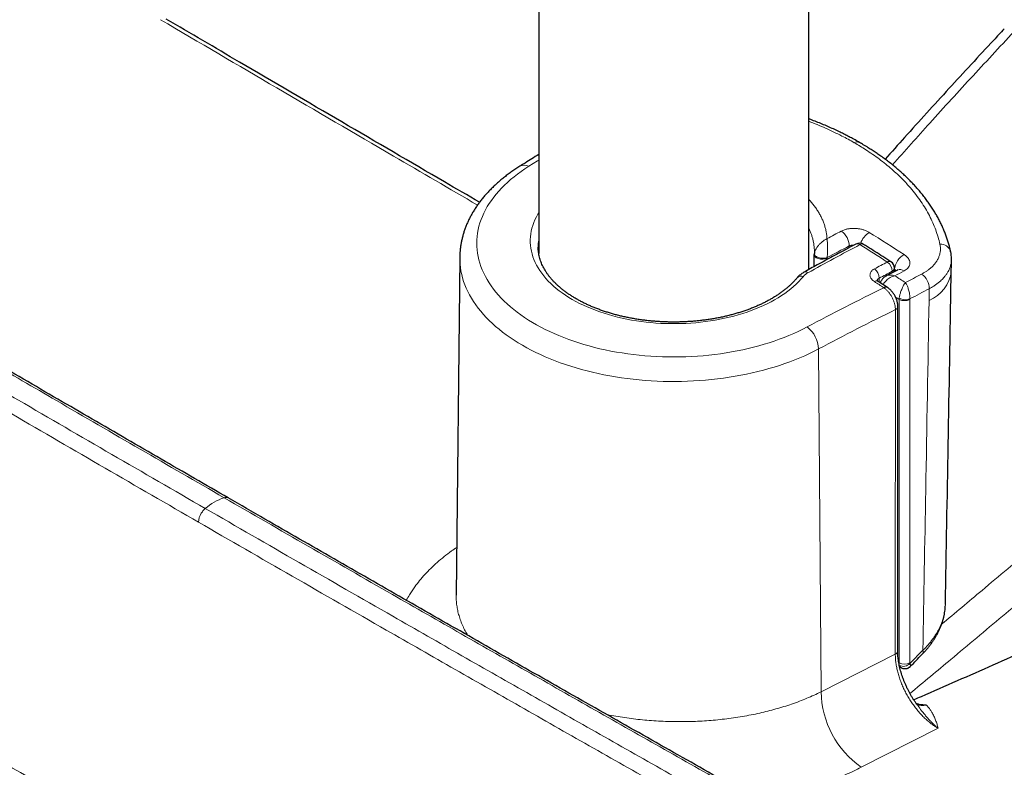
# Model space of a CAD drawing. Header units: millimetres. Extents: x 8 to 778, y 12 to 1829.
# Tile 9 of 256: x 620 to 685, y 292 to 342. Entities that reach past the tile are written whole.
import ezdxf

# ---------------------------------------------------------------- set-up
doc = ezdxf.new("R2010")
doc.units = ezdxf.units.MM

msp = doc.modelspace()

# ---------------------------------------------------------------- linework, layer by layer
at = {"color": 7, "linetype": 'Continuous', "lineweight": 30}
for p, q in [((671.836, 325.053), (671.836, 532.242)), ((654.036, 528.097), (654.036, 326.104)), ((675.176, 333.431), (675.18, 333.429)), ((654, 326.538), (654, 326.535)), ((648.832, 325.866), (648.594, 303.587)), ((672.196, 326.068), (672.193, 326.025)), ((672.193, 326.025), (672.193, 326.034)), ((677.471, 324.913), (677.474, 325.138)), ((677.017, 323.873), (676.398, 324.276)), ((676.398, 324.276), (676.401, 324.275)), ((677.695, 299.905), (677.702, 322.618)), ((677.817, 298.875), (677.904, 298.821)), ((679.015, 296.312), (679.009, 296.32)), ((679.11, 296.392), (679.101, 296.393)), ((679.115, 296.393), (679.146, 296.392))]:
    msp.add_line(p, q, dxfattribs=at)
at = {"color": 8, "linetype": 'Continuous', "lineweight": 0}
for p, q in [((674.497, 326.497), (674.497, 326.612)), ((672.195, 326.067), (672.197, 326.091)), ((673.046, 325.818), (673.045, 325.716)), ((673.048, 325.84), (673.046, 325.818)), ((676.48, 324.487), (676.476, 324.226)), ((677.326, 324.836), (677.328, 324.938)), ((677.488, 325.071), (677.473, 325.081)), ((677.485, 324.92), (677.488, 325.071)), ((677.785, 323.088), (677.791, 323.159)), ((679.759, 323.022), (679.772, 323.79)), ((677.785, 299.132), (677.785, 323.088)), ((678.493, 323.115), (678.492, 323.088)), ((678.492, 323.088), (678.492, 299.132)), ((677.533, 299.696), (677.54, 322.409)), ((672.645, 297.22), (672.482, 319.822)), ((633.558, 310.006), (633.574, 309.998)), ((678.5, 299.081), (679.351, 299.958)), ((672.645, 297.22), (677.533, 299.696)), ((677.764, 299.145), (677.785, 299.132)), ((678.492, 299.132), (678.5, 299.081)), ((679.146, 296.392), (679.11, 296.392)), ((680.367, 294.813), (675.295, 292.244))]:
    msp.add_line(p, q, dxfattribs=at)
at = {"color": 8, "linetype": 'Continuous', "lineweight": 0, "flags": 128}
for points in [[(653.38, 331.857), (653.961, 332.221), (654.036, 332.267)], [(653.38, 331.857), (653.123, 331.691), (652.875, 331.521), (652.636, 331.346), (652.406, 331.168), (652.186, 330.986), (651.974, 330.8), (651.773, 330.61), (651.581, 330.417), (651.399, 330.221), (651.228, 330.022), (651.066, 329.82), (650.915, 329.615), (650.775, 329.408), (650.646, 329.198), (650.527, 328.986), (650.419, 328.773), (650.323, 328.557), (650.237, 328.341), (650.163, 328.122), (650.099, 327.903), (650.048, 327.682), (650.007, 327.461), (649.978, 327.239), (649.96, 327.017), (649.954, 326.795), (649.959, 326.572), (649.976, 326.35), (650.004, 326.128), (650.043, 325.907), (650.094, 325.686), (650.156, 325.467), (650.23, 325.248), (650.314, 325.031), (650.41, 324.816), (650.517, 324.602), (650.635, 324.39), (650.763, 324.18), (650.902, 323.973), (651.052, 323.768), (651.213, 323.566), (651.383, 323.366), (651.564, 323.17), (651.755, 322.976), (651.956, 322.787), (652.166, 322.6), (652.386, 322.417), (652.615, 322.239), (652.854, 322.064), (653.101, 321.893), (653.357, 321.727), (653.621, 321.565), (653.894, 321.407), (654.174, 321.255), (654.462, 321.107), (654.758, 320.965), (655.061, 320.827), (655.371, 320.695), (655.687, 320.568), (656.01, 320.446), (656.339, 320.33), (656.674, 320.22), (657.014, 320.116), (657.359, 320.017), (657.71, 319.925), (658.065, 319.838), (658.424, 319.758), (658.788, 319.683), (659.154, 319.616), (659.525, 319.554), (659.898, 319.499), (660.274, 319.45), (660.652, 319.407), (661.033, 319.372), (661.415, 319.342), (661.798, 319.319), (662.182, 319.303), (662.567, 319.294), (662.953, 319.291), (663.338, 319.294), (663.723, 319.304), (664.107, 319.321), (664.491, 319.345), (664.872, 319.374), (665.253, 319.411), (665.631, 319.454), (666.006, 319.503), (666.38, 319.559), (666.75, 319.621), (667.116, 319.69), (667.479, 319.765), (667.838, 319.846), (668.193, 319.933), (668.543, 320.026), (668.888, 320.125), (669.228, 320.23), (669.562, 320.34), (669.89, 320.457), (670.213, 320.579), (670.529, 320.706), (670.838, 320.839), (671.14, 320.977), (671.435, 321.12), (671.722, 321.268)], [(671.478, 324.601), (671.332, 324.431), (671.175, 324.264), (671.009, 324.1), (670.832, 323.94), (670.647, 323.783), (670.451, 323.63), (670.247, 323.481), (670.034, 323.337), (669.813, 323.197), (669.583, 323.061), (669.345, 322.93), (669.099, 322.804), (668.846, 322.682), (668.585, 322.566), (668.318, 322.456), (668.045, 322.35), (667.765, 322.251), (667.479, 322.157), (667.188, 322.068), (666.892, 321.986), (666.591, 321.909), (666.285, 321.839), (665.976, 321.775), (665.662, 321.717), (665.346, 321.666), (665.026, 321.62), (664.704, 321.582), (664.38, 321.549), (664.055, 321.524), (663.727, 321.505), (663.399, 321.492), (663.071, 321.486), (662.742, 321.487), (662.413, 321.494), (662.085, 321.507), (661.758, 321.528), (661.432, 321.555), (661.109, 321.588), (660.787, 321.628), (660.468, 321.674), (660.152, 321.727), (659.84, 321.786), (659.531, 321.851), (659.226, 321.923), (658.926, 322), (658.631, 322.084), (658.34, 322.173), (658.056, 322.268), (657.777, 322.369), (657.504, 322.475), (657.238, 322.587), (656.979, 322.704), (656.728, 322.826), (656.483, 322.953), (656.247, 323.085), (656.018, 323.221), (655.798, 323.362), (655.587, 323.508), (655.384, 323.657), (655.191, 323.811), (655.006, 323.968), (654.832, 324.129), (654.667, 324.293), (654.512, 324.461), (654.368, 324.632), (654.234, 324.805), (654.11, 324.981), (653.997, 325.159), (653.895, 325.34), (653.803, 325.522), (653.723, 325.706), (653.654, 325.892), (653.596, 326.079), (653.55, 326.266), (653.514, 326.455), (653.49, 326.645), (653.478, 326.834), (653.477, 327.024), (653.487, 327.214), (653.509, 327.403), (653.542, 327.592), (653.587, 327.78), (653.643, 327.967), (653.71, 328.153), (653.788, 328.338), (653.878, 328.52), (653.978, 328.701), (654.036, 328.797)], [(672.482, 319.822), (672.184, 319.669), (671.879, 319.52), (671.567, 319.376), (671.248, 319.238), (670.922, 319.105), (670.589, 318.977), (670.251, 318.854), (669.907, 318.738), (669.557, 318.627), (669.202, 318.521), (668.841, 318.422), (668.476, 318.328), (668.107, 318.241), (667.734, 318.159), (667.356, 318.084), (666.975, 318.015), (666.591, 317.952), (666.204, 317.895), (665.814, 317.845), (665.422, 317.801), (665.028, 317.764), (664.633, 317.733), (664.236, 317.708), (663.838, 317.69), (663.439, 317.679), (663.04, 317.674), (662.64, 317.675), (662.241, 317.683), (661.843, 317.698), (661.445, 317.719), (661.049, 317.747), (660.654, 317.781), (660.261, 317.821), (659.87, 317.868), (659.481, 317.922), (659.095, 317.981), (658.713, 318.047), (658.334, 318.119), (657.958, 318.198), (657.586, 318.282), (657.219, 318.372), (656.856, 318.469), (656.499, 318.571), (656.146, 318.679), (655.799, 318.793), (655.457, 318.912), (655.122, 319.037), (654.792, 319.168), (654.47, 319.304), (654.154, 319.445), (653.845, 319.591), (653.543, 319.742), (653.249, 319.898), (652.963, 320.058), (652.685, 320.224), (652.414, 320.393), (652.153, 320.567), (651.9, 320.746), (651.656, 320.928), (651.42, 321.114), (651.194, 321.305), (650.978, 321.498), (650.771, 321.695), (650.574, 321.896), (650.387, 322.099), (650.209, 322.306), (650.042, 322.515), (649.886, 322.727), (649.74, 322.942), (649.604, 323.159), (649.479, 323.378), (649.365, 323.599), (649.262, 323.821), (649.169, 324.045), (649.088, 324.271), (649.018, 324.498), (648.959, 324.726), (648.911, 324.955), (648.874, 325.184), (648.849, 325.415), (648.835, 325.645), (648.832, 325.866)], [(673.046, 325.818), (672.986, 325.79), (672.917, 325.767), (672.843, 325.751), (672.766, 325.741), (672.686, 325.739), (672.606, 325.744), (672.529, 325.756), (672.456, 325.774), (672.389, 325.799), (672.33, 325.829), (672.279, 325.865), (672.24, 325.904), (672.212, 325.946), (672.196, 325.99), (672.193, 326.025)], [(673.048, 325.84), (672.988, 325.82), (672.92, 325.806), (672.847, 325.797), (672.77, 325.795), (672.691, 325.799), (672.612, 325.809), (672.535, 325.825), (672.462, 325.847), (672.395, 325.873), (672.336, 325.904), (672.285, 325.938), (672.246, 325.975), (672.217, 326.013), (672.201, 326.052), (672.197, 326.091)], [(677.785, 323.088), (677.646, 323.179), (677.552, 323.241)]]:
    msp.add_lwpolyline(points, dxfattribs=at)
at = {"color": 7, "linetype": 'Continuous', "lineweight": 30, "flags": 128}
for points in [[(672.184, 325.246), (672.193, 325.991), (672.193, 326.034)], [(681.223, 324.942), (681.23, 325.352), (681.236, 325.723)]]:
    msp.add_lwpolyline(points, dxfattribs=at)
at = {"color": 8, "linetype": 'Continuous', "lineweight": 0}
for centre, radius, start, end in [((675.016, 333.091), 0.375, 64.74493, 120.40759), ((653.082, 331.334), 0.602, 60.38082, 118.01723), ((755.864, 172.109), 175.725, 117.77507, 118.12152), ((673.303, 326.601), 1.194, 0.50482, 55.73296), ((676.475, 326.397), 1.28, 120.73214, 162.39888), ((569.444, 157.408), 200.614, 57.20153, 57.97721), ((656.997, 326.538), 2.997, 171.12031, 179.98905), ((758.385, 169.05), 178.245, 117.81769, 119.07252), ((756.289, 171.319), 175.516, 117.77548, 118.31143), ((675.043, 326.489), 0.263, 52.08147, 112.80815), ((675.337, 326.504), 0.234, 63.60658, 124.20416), ((568.204, 156.537), 201.007, 57.22791, 57.83735), ((680.527, 326.036), 0.689, 17.41783, 94.4866), ((678.764, 324.934), 1.283, 120.41002, 173.87079), ((760.497, 167.548), 178.703, 117.85176, 118.16044), ((677.14, 325.363), 0.228, 62.78795, 125.03428), ((676.586, 324.941), 0.742, 359.76913, 55.19846), ((677.223, 325.168), 0.253, 294.47186, 353.14624), ((671.338, 324.251), 0.376, 68.11967, 135.1462), ((671.612, 324.638), 0.257, 51.2357, 113.81497), ((675.734, 324.485), 0.745, 0.11228, 55.25513), ((760.606, 167.331), 178.256, 117.85176, 118.16044), ((761.245, 167.367), 178.175, 117.8118, 118.03127), ((565.246, 152.46), 205.547, 56.66554, 56.89504), ((677.842, 324.614), 0.44, 51.88069, 111.59642), ((760.142, 170.044), 174.572, 117.59685, 117.99477), ((678.576, 323.782), 1.196, 0.40032, 54.43001), ((678.847, 325.235), 2.394, 292.39522, 352.95302), ((758.961, 156.977), 186.017, 116.21908, 117.96821), ((676.293, 324.072), 0.23, 62.90283, 125.78825), ((564.521, 152.404), 204.932, 56.78546, 56.99208), ((676.912, 323.669), 0.229, 62.73379, 125.88807), ((678.191, 323.923), 0.862, 242.361, 290.51273), ((760.413, 169.52), 174.076, 117.59702, 118.07311), ((677.453, 322.644), 0.25, 290.41994, 354.11939), ((678.138, 323.777), 0.775, 242.84459, 297.15541), ((759.183, 156.543), 184.871, 116.20734, 117.9683), ((670.551, 319.73), 1.933, 2.72156, 52.69769), ((634.502, 306.484), 3.729, 108.80262, 130.85807), ((632.774, 308.372), 1.156, 147.71552, 178.70218), ((677.446, 299.93), 0.25, 290.42239, 354.0958), ((679.178, 299.849), 0.204, 331.67396, 32.43877), ((678.138, 299.821), 0.775, 242.84459, 297.15541), ((678.067, 299.504), 0.605, 244.74207, 315.63552), ((678.893, 297.354), 6.25, 181.22538, 234.84759), ((679.324, 297.007), 0.702, 236.12592, 290.82802)]:
    msp.add_arc(centre, radius, start, end, dxfattribs=at)
at = {"color": 7, "linetype": 'Continuous', "lineweight": 30}
for centre, start, end in [((675.175, 326.29), 57.83826, 117.81378), ((676.974, 325.145), 0, 57.22882), ((676.974, 325.145), 359.13407, 0)]:
    msp.add_arc(centre, 0.5, start, end, dxfattribs=at)
at = {"color": 8, "linetype": 'Continuous', "lineweight": 0}
for points, knots in [([(564.257, 350.846), (565.729, 349.955), (568.674, 348.173), (573.1, 345.504), (577.532, 342.84), (581.972, 340.179), (586.419, 337.522), (590.873, 334.87), (595.335, 332.221), (599.803, 329.576), (604.279, 326.936), (608.762, 324.299), (613.252, 321.667), (617.749, 319.039), (622.588, 316.22), (627.769, 313.21), (631.456, 311.08), (633.3, 310.014)], [0, 0, 0, 0, 0.0647429, 0.1294858, 0.1942289, 0.2589724, 0.3237161, 0.388459, 0.4532021, 0.5179457, 0.5826894, 0.6474323, 0.7121753, 0.7769189, 0.8416626, 0.9208311, 1, 1, 1, 1]), ([(632.062, 309.304), (630.007, 310.492), (625.897, 312.868), (620.295, 316.124), (615.247, 319.067), (610.751, 321.697), (606.263, 324.331), (601.782, 326.968), (597.307, 329.61), (592.841, 332.256), (588.381, 334.906), (583.928, 337.56), (579.585, 340.157), (575.35, 342.697), (571.223, 345.179), (567.103, 347.664), (564.361, 349.324), (562.99, 350.154)], [0, 0, 0, 0, 0.088223, 0.176447, 0.241167, 0.305888, 0.370609, 0.43533, 0.50005, 0.564771, 0.629492, 0.694213, 0.758933, 0.8192, 0.879466, 0.939733, 1, 1, 1, 1]), ([(562.535, 349.254), (563.907, 348.424), (566.649, 346.764), (570.77, 344.278), (574.898, 341.796), (579.133, 339.256), (583.477, 336.658), (587.93, 334.004), (592.391, 331.354), (596.858, 328.707), (601.333, 326.065), (605.815, 323.427), (610.304, 320.793), (614.8, 318.163), (619.849, 315.219), (625.452, 311.962), (629.563, 309.586), (631.618, 308.398)], [0, 0, 0, 0, 0.060266, 0.120533, 0.1808, 0.241067, 0.305787, 0.370508, 0.435229, 0.49995, 0.56467, 0.629391, 0.694111, 0.758832, 0.823553, 0.911776, 1, 1, 1, 1]), ([(629.102, 341.522), (631.662, 340.021), (636.783, 337.02), (643.749, 332.947), (648.156, 330.379), (650.002, 329.303)], [0, 0, 0, 0, 0.367487, 0.734975, 1, 1, 1, 1]), ([(685.537, 340.925), (684.576, 339.895), (682.654, 337.835), (679.924, 334.845), (678.164, 332.875), (677.343, 331.956)], [0, 0, 0, 0, 0.347705, 0.695423, 1, 1, 1, 1]), ([(671.836, 334.828), (672.018, 334.756), (672.394, 334.61), (672.945, 334.372), (673.492, 334.12), (673.986, 333.875), (674.43, 333.64), (674.694, 333.49), (674.826, 333.415)], [0, 0, 0, 0, 0.171283, 0.352047, 0.532868, 0.713632, 0.856816, 1, 1, 1, 1]), ([(680.473, 326.723), (680.435, 326.881), (680.359, 327.199), (680.202, 327.673), (680.012, 328.144), (679.787, 328.612), (679.528, 329.077), (679.232, 329.537), (678.903, 329.991), (678.583, 330.383), (678.287, 330.714), (678.002, 331.014), (677.675, 331.334), (677.301, 331.672), (676.905, 332.003), (676.488, 332.327), (676.049, 332.644), (675.623, 332.929), (675.215, 333.187), (674.956, 333.339), (674.826, 333.415)], [0, 0, 0, 0, 0.0630516, 0.1261028, 0.1897436, 0.2533844, 0.317799, 0.3822137, 0.4472413, 0.5122688, 0.5535838, 0.5948989, 0.6478849, 0.700887, 0.753873, 0.8075596, 0.861263, 0.9149495, 0.9574747, 1, 1, 1, 1]), ([(671.836, 329.673), (671.837, 329.671), (671.91, 329.597), (672.037, 329.448), (672.216, 329.225), (672.374, 329), (672.517, 328.77), (672.644, 328.536), (672.754, 328.298), (672.847, 328.055), (672.922, 327.81), (672.979, 327.566), (673.019, 327.326), (673.031, 327.169), (673.037, 327.09)], [0, 0, 0, 0, 0.002417, 0.094943, 0.184753, 0.274562, 0.365231, 0.455901, 0.547533, 0.639166, 0.731875, 0.824749, 0.912304, 1, 1, 1, 1]), ([(672.201, 326.224), (672.201, 326.23), (672.204, 326.304), (672.197, 326.447), (672.178, 326.654), (672.144, 326.865), (672.094, 327.08), (672.028, 327.299), (671.944, 327.516), (671.88, 327.667), (671.839, 327.743), (671.836, 327.749)], [0, 0, 0, 0, 0.010484, 0.144253, 0.278223, 0.412595, 0.556046, 0.699736, 0.844152, 0.988815, 1, 1, 1, 1]), ([(673.975, 327.588), (674.01, 327.605), (674.079, 327.639), (674.187, 327.677), (674.291, 327.707), (674.39, 327.729), (674.494, 327.746), (674.601, 327.758), (674.709, 327.765), (674.818, 327.766), (674.929, 327.762), (675.04, 327.752), (675.185, 327.732), (675.327, 327.702), (675.462, 327.662), (675.56, 327.627), (675.652, 327.588), (675.74, 327.545), (675.794, 327.513), (675.821, 327.497)], [0, 0, 0, 0, 0.069253, 0.139345, 0.192194, 0.245412, 0.29979, 0.354569, 0.407432, 0.460662, 0.51505, 0.569838, 0.622667, 0.730117, 0.784867, 0.837696, 0.890893, 0.945246, 1, 1, 1, 1]), ([(672.197, 326.091), (672.202, 326.124), (672.214, 326.197), (672.255, 326.306), (672.308, 326.411), (672.362, 326.498), (672.417, 326.574), (672.489, 326.665), (672.586, 326.768), (672.715, 326.884), (672.83, 326.969), (672.917, 327.025), (672.965, 327.052), (672.994, 327.068), (673.011, 327.077), (673.021, 327.082), (673.027, 327.085), (673.032, 327.088), (673.035, 327.089), (673.037, 327.09)], [0, 0, 0, 0, 0.081561, 0.178831, 0.25429, 0.331391, 0.390652, 0.450435, 0.573217, 0.690404, 0.82715, 0.897525, 0.938209, 0.96251, 0.977196, 0.986114, 0.99154, 0.995873, 1, 1, 1, 1]), ([(673.048, 325.84), (673.05, 325.874), (673.054, 325.95), (673.058, 326.071), (673.062, 326.192), (673.064, 326.294), (673.065, 326.388), (673.065, 326.502), (673.064, 326.635), (673.06, 326.788), (673.054, 326.905), (673.047, 326.987), (673.043, 327.03), (673.041, 327.054), (673.039, 327.068), (673.038, 327.077), (673.038, 327.082), (673.037, 327.086), (673.037, 327.089), (673.037, 327.09)], [0, 0, 0, 0, 0.081081, 0.178016, 0.253532, 0.330705, 0.391065, 0.45196, 0.577017, 0.691061, 0.825421, 0.895915, 0.937026, 0.961712, 0.97668, 0.985788, 0.991337, 0.9959, 1, 1, 1, 1]), ([(674.799, 326.657), (674.778, 326.658), (674.73, 326.661), (674.657, 326.656), (674.573, 326.642), (674.524, 326.623), (674.497, 326.612)], [0, 0, 0, 0, 0.1846736, 0.4289468, 0.6802477, 1, 1, 1, 1]), ([(679.272, 324.755), (679.33, 324.787), (679.446, 324.849), (679.607, 324.952), (679.757, 325.062), (679.913, 325.192), (680.067, 325.344), (680.212, 325.523), (680.33, 325.711), (680.419, 325.906), (680.478, 326.105), (680.508, 326.307), (680.51, 326.513), (680.485, 326.653), (680.473, 326.723)], [0, 0, 0, 0, 0.0650166, 0.1300332, 0.1959925, 0.2619519, 0.3528868, 0.4438216, 0.5374024, 0.6309832, 0.7219167, 0.8128503, 0.9064251, 1, 1, 1, 1]), ([(680.587, 301.672), (681.475, 302.416), (683.498, 304.111), (686.637, 306.759), (690.007, 309.616), (693.359, 312.473), (696.7, 315.336), (700.03, 318.206), (703.349, 321.082), (706.652, 323.961), (708.84, 325.882), (709.933, 326.842)], [0, 0, 0, 0, 0.089006, 0.202709, 0.316413, 0.429965, 0.543517, 0.657636, 0.771759, 0.885881, 1, 1, 1, 1]), ([(678.114, 326.041), (678.147, 326.018), (678.214, 325.973), (678.312, 325.885), (678.402, 325.778), (678.469, 325.651), (678.5, 325.522), (678.494, 325.393), (678.451, 325.269), (678.372, 325.153), (678.261, 325.047), (678.163, 324.989), (678.114, 324.96)], [0, 0, 0, 0, 0.071187, 0.142374, 0.249555, 0.356735, 0.463899, 0.571063, 0.678299, 0.785536, 0.892768, 1, 1, 1, 1]), ([(564.102, 325.391), (566.917, 323.658), (572.547, 320.192), (581.026, 315.028), (589.529, 309.888), (598.058, 304.776), (606.612, 299.691), (615.103, 294.686), (623.53, 289.759), (631.892, 284.909), (640.277, 280.086), (648.325, 275.494), (656.031, 271.13), (663.393, 266.991), (670.773, 262.872), (678.384, 258.653), (686.228, 254.339), (694.306, 249.928), (699.708, 247.008), (702.41, 245.547)], [0, 0, 0, 0, 0.062477, 0.124954, 0.187438, 0.249923, 0.312408, 0.374893, 0.435439, 0.495986, 0.556532, 0.617078, 0.669824, 0.72257, 0.775316, 0.828062, 0.885374, 0.942687, 1, 1, 1, 1]), ([(681.235, 325.725), (681.235, 325.716), (681.237, 325.647), (681.22, 325.498), (681.182, 325.317), (681.116, 325.122), (681.039, 324.951), (680.928, 324.767), (680.795, 324.586), (680.653, 324.428), (680.497, 324.28), (680.35, 324.157), (680.172, 324.028), (679.981, 323.905), (679.842, 323.829), (679.772, 323.79)], [0, 0, 0, 0, 0.0112767, 0.0924918, 0.2025394, 0.2578288, 0.3644149, 0.445318, 0.5265431, 0.6366069, 0.6919049, 0.7683776, 0.8451917, 0.9222811, 1, 1, 1, 1]), ([(671.773, 324.838), (671.744, 324.821), (671.686, 324.787), (671.608, 324.729), (671.537, 324.668), (671.498, 324.623), (671.478, 324.601)], [0, 0, 0, 0, 0.245443, 0.492637, 0.745363, 1, 1, 1, 1]), ([(676.159, 324.258), (676.121, 324.285), (676.045, 324.339), (675.96, 324.431), (675.9, 324.528), (675.867, 324.629), (675.863, 324.729), (675.887, 324.827), (675.939, 324.92), (676.008, 324.995), (676.083, 325.054), (676.134, 325.083), (676.159, 325.097)], [0, 0, 0, 0, 0.107457, 0.214914, 0.322378, 0.429842, 0.537168, 0.644493, 0.751676, 0.858859, 0.92943, 1, 1, 1, 1]), ([(676.48, 324.487), (676.455, 324.472), (676.412, 324.447), (676.37, 324.401), (676.346, 324.362), (676.341, 324.336), (676.339, 324.327)], [0, 0, 0, 0, 0.340265, 0.595172, 0.857553, 1, 1, 1, 1]), ([(676.739, 324.054), (676.741, 324.059), (676.754, 324.09), (676.793, 324.156), (676.859, 324.248), (676.951, 324.348), (677.067, 324.445), (677.205, 324.531), (677.353, 324.599), (677.456, 324.629), (677.509, 324.64), (677.511, 324.641)], [0, 0, 0, 0, 0.015226, 0.112666, 0.234549, 0.359564, 0.513447, 0.672966, 0.830957, 0.994408, 1, 1, 1, 1]), ([(676.921, 324.619), (676.93, 324.624), (676.973, 324.65), (677.068, 324.677), (677.205, 324.694), (677.353, 324.683), (677.456, 324.659), (677.509, 324.641), (677.511, 324.641)], [0, 0, 0, 0, 0.055203, 0.282218, 0.517547, 0.750621, 0.991751, 1, 1, 1, 1]), ([(677.585, 324.973), (677.576, 324.986), (677.552, 325.02), (677.513, 325.051), (677.488, 325.071)], [0, 0, 0, 0, 0.354536, 1, 1, 1, 1]), ([(711.129, 324.985), (710.044, 324.033), (707.874, 322.13), (704.596, 319.278), (701.304, 316.427), (697.994, 313.578), (694.667, 310.73), (691.326, 307.886), (687.97, 305.044), (684.596, 302.202), (681.44, 299.557), (679.402, 297.859), (678.502, 297.109)], [0, 0, 0, 0, 0.102063, 0.20413, 0.306197, 0.40826, 0.510395, 0.61253, 0.714524, 0.816518, 0.919025, 1, 1, 1, 1]), ([(677.54, 322.409), (677.539, 322.459), (677.537, 322.564), (677.512, 322.709), (677.48, 322.833), (677.441, 322.958), (677.391, 323.082), (677.332, 323.204), (677.267, 323.322), (677.193, 323.435), (677.113, 323.54), (677.03, 323.639), (676.941, 323.727), (676.849, 323.804), (676.802, 323.838), (676.778, 323.855)], [0, 0, 0, 0, 0.097529, 0.20867, 0.265699, 0.323148, 0.434311, 0.491351, 0.54881, 0.659937, 0.716956, 0.774395, 0.885531, 0.942555, 1, 1, 1, 1]), ([(677.791, 323.159), (677.796, 323.19), (677.805, 323.253), (677.827, 323.353), (677.853, 323.453), (677.886, 323.563), (677.929, 323.684), (677.979, 323.807), (678.031, 323.918), (678.08, 324.011), (678.136, 324.104), (678.175, 324.159), (678.199, 324.189), (678.199, 324.19)], [0, 0, 0, 0, 0.08817, 0.178247, 0.260694, 0.344592, 0.456823, 0.572413, 0.672434, 0.774537, 0.861035, 0.995339, 1, 1, 1, 1]), ([(678.493, 323.115), (678.494, 323.147), (678.496, 323.211), (678.49, 323.312), (678.479, 323.414), (678.46, 323.528), (678.433, 323.654), (678.395, 323.782), (678.354, 323.898), (678.312, 323.997), (678.261, 324.096), (678.224, 324.156), (678.2, 324.189), (678.199, 324.19)], [0, 0, 0, 0, 0.08912, 0.178247, 0.261415, 0.344594, 0.458482, 0.572407, 0.673461, 0.774531, 0.861031, 0.995338, 1, 1, 1, 1]), ([(679.351, 299.958), (679.415, 303.471), (679.554, 311.161), (679.687, 318.847), (679.759, 323.022)], [0, 0, 0, 0, 0.456835, 1, 1, 1, 1]), ([(633.3, 310.014), (633.328, 310.021), (633.387, 310.036), (633.475, 310.037), (633.528, 310.017), (633.558, 310.006)], [0, 0, 0, 0, 0.303563, 0.615061, 1, 1, 1, 1]), ([(704.03, 270.157), (702.487, 271.007), (699.399, 272.706), (694.777, 275.261), (690.161, 277.82), (685.552, 280.383), (680.95, 282.95), (676.355, 285.522), (671.767, 288.097), (667.186, 290.677), (662.612, 293.261), (658.045, 295.849), (653.485, 298.441), (648.932, 301.037), (644.049, 303.83), (638.836, 306.822), (635.145, 308.95), (633.3, 310.014)], [0, 0, 0, 0, 0.0647429, 0.1294858, 0.1942289, 0.2589724, 0.3237161, 0.388459, 0.4532021, 0.5179457, 0.5826894, 0.6474323, 0.7121753, 0.7769189, 0.8416626, 0.9208311, 1, 1, 1, 1]), ([(631.797, 308.99), (631.819, 309.025), (631.865, 309.097), (631.936, 309.183), (632.003, 309.253), (632.042, 309.287), (632.062, 309.304)], [0, 0, 0, 0, 0.2947438, 0.5971916, 0.7974178, 1, 1, 1, 1]), ([(632.062, 309.304), (634.12, 308.118), (638.235, 305.745), (643.874, 302.511), (648.973, 299.597), (653.528, 297.002), (658.091, 294.411), (662.66, 291.824), (667.236, 289.241), (671.82, 286.662), (676.41, 284.088), (681.007, 281.517), (685.506, 279.01), (689.905, 276.565), (694.205, 274.183), (698.51, 271.804), (701.386, 270.221), (702.823, 269.43)], [0, 0, 0, 0, 0.0882231, 0.1764467, 0.2411671, 0.3058876, 0.3706086, 0.4353298, 0.5000502, 0.5647712, 0.6294924, 0.6942128, 0.7589333, 0.8191996, 0.8794661, 0.939733, 1, 1, 1, 1]), ([(702.39, 268.518), (700.953, 269.309), (698.077, 270.892), (693.771, 273.272), (689.471, 275.654), (685.071, 278.099), (680.571, 280.607), (675.973, 283.178), (671.382, 285.753), (666.798, 288.332), (662.221, 290.915), (657.651, 293.503), (653.088, 296.094), (648.532, 298.69), (643.433, 301.604), (637.792, 304.839), (633.676, 307.212), (631.618, 308.398)], [0, 0, 0, 0, 0.060266, 0.120533, 0.1808, 0.241067, 0.305787, 0.370508, 0.435229, 0.49995, 0.56467, 0.629391, 0.694111, 0.758832, 0.823553, 0.911776, 1, 1, 1, 1]), ([(645.31, 303.253), (645.378, 303.377), (645.495, 303.588), (645.685, 303.882), (645.901, 304.192), (646.18, 304.553), (646.532, 304.96), (646.919, 305.36), (647.34, 305.751), (647.797, 306.134), (648.225, 306.464), (648.514, 306.661), (648.628, 306.738)], [0, 0, 0, 0, 0.097234, 0.166162, 0.235089, 0.348246, 0.462134, 0.576023, 0.691468, 0.806914, 0.923953, 1, 1, 1, 1]), ([(648.594, 303.587), (648.595, 303.476), (648.598, 303.252), (648.633, 302.916), (648.692, 302.578), (648.777, 302.24), (648.887, 301.902), (649.025, 301.565), (649.18, 301.243), (649.301, 301.036), (649.357, 300.939)], [0, 0, 0, 0, 0.123976, 0.249947, 0.375919, 0.502791, 0.629663, 0.758267, 0.887107, 1, 1, 1, 1]), ([(679.351, 299.958), (679.407, 300.014), (679.521, 300.126), (679.68, 300.299), (679.832, 300.478), (679.975, 300.662), (680.11, 300.851), (680.234, 301.045), (680.349, 301.244), (680.449, 301.437), (680.562, 301.686), (680.677, 301.993), (680.758, 302.305), (680.802, 302.557), (680.824, 302.747), (680.834, 302.883), (680.834, 302.956), (680.834, 302.966)], [0, 0, 0, 0, 0.062766, 0.125858, 0.18895, 0.253145, 0.31734, 0.382674, 0.448008, 0.513715, 0.572058, 0.689266, 0.808356, 0.868897, 0.929438, 0.990306, 1, 1, 1, 1]), ([(680.367, 294.813), (680.299, 294.853), (680.163, 294.934), (679.959, 295.077), (679.746, 295.242), (679.525, 295.435), (679.299, 295.658), (679.081, 295.897), (678.872, 296.151), (678.673, 296.42), (678.487, 296.701), (678.314, 296.991), (678.156, 297.289), (678.014, 297.593), (677.889, 297.9), (677.781, 298.209), (677.692, 298.517), (677.622, 298.822), (677.572, 299.122), (677.54, 299.415), (677.536, 299.602), (677.533, 299.696)], [0, 0, 0, 0, 0.045971, 0.092002, 0.137973, 0.191812, 0.245842, 0.299873, 0.353712, 0.4075, 0.461481, 0.515462, 0.56925, 0.622999, 0.67694, 0.730881, 0.78463, 0.838377, 0.892315, 0.946254, 1, 1, 1, 1]), ([(677.809, 298.957), (677.802, 298.983), (677.786, 299.036), (677.785, 299.099), (677.785, 299.132)], [0, 0, 0, 0, 0.492591, 1, 1, 1, 1]), ([(677.905, 298.823), (677.9, 298.825), (677.883, 298.834), (677.859, 298.861), (677.831, 298.902), (677.816, 298.938), (677.809, 298.957)], [0, 0, 0, 0, 0.12006, 0.404977, 0.699775, 1, 1, 1, 1]), ([(678.533, 298.901), (678.533, 298.901), (678.539, 298.903), (678.542, 298.919), (678.542, 298.947), (678.535, 298.982), (678.522, 299.026), (678.507, 299.063), (678.5, 299.081)], [0, 0, 0, 0, 0.006159, 0.242663, 0.425673, 0.611633, 0.804046, 1, 1, 1, 1]), ([(658.52, 295.722), (658.525, 295.721), (658.724, 295.679), (659.118, 295.61), (659.7, 295.516), (660.283, 295.438), (660.873, 295.373), (661.471, 295.322), (662.076, 295.284), (662.688, 295.261), (663.303, 295.252), (663.911, 295.258), (664.511, 295.278), (665.101, 295.312), (665.69, 295.36), (666.279, 295.422), (666.866, 295.498), (667.452, 295.59), (668.031, 295.696), (668.596, 295.815), (669.144, 295.945), (669.675, 296.087), (670.197, 296.242), (670.71, 296.411), (671.214, 296.593), (671.706, 296.789), (672.186, 296.997), (672.492, 297.146), (672.645, 297.22)], [0, 0, 0, 0, 0.001074, 0.041742, 0.080922, 0.120169, 0.159621, 0.199141, 0.23945, 0.279832, 0.320437, 0.361117, 0.400304, 0.439559, 0.479018, 0.518546, 0.558862, 0.599252, 0.639864, 0.680551, 0.719741, 0.758997, 0.798459, 0.837988, 0.878306, 0.918697, 0.959311, 1, 1, 1, 1]), ([(680.367, 294.813), (680.365, 294.815), (680.314, 294.857), (680.213, 294.942), (680.066, 295.077), (679.92, 295.222), (679.769, 295.381), (679.614, 295.554), (679.446, 295.753), (679.246, 296.004), (679.1, 296.196), (679.015, 296.312), (679.015, 296.312)], [0, 0, 0, 0, 0.005323, 0.111365, 0.217634, 0.324582, 0.431752, 0.549188, 0.666627, 0.808133, 0.999439, 1, 1, 1, 1]), ([(679.574, 296.35), (679.623, 296.299), (679.721, 296.195), (679.843, 296.032), (679.968, 295.837), (680.087, 295.607), (680.195, 295.344), (680.285, 295.081), (680.339, 294.904), (680.367, 294.815), (680.367, 294.813)], [0, 0, 0, 0, 0.109188, 0.21853, 0.327797, 0.496103, 0.664472, 0.830263, 0.996137, 1, 1, 1, 1]), ([(675.295, 292.244), (675.121, 292.158), (674.775, 291.987), (674.232, 291.744), (673.63, 291.494), (672.961, 291.241), (672.247, 290.999), (671.539, 290.783), (670.839, 290.592), (670.15, 290.423), (669.475, 290.277), (668.923, 290.169), (668.585, 290.113), (668.469, 290.094)], [0, 0, 0, 0, 0.087903, 0.175838, 0.263742, 0.373038, 0.482335, 0.580797, 0.679258, 0.778302, 0.866205, 0.954141, 1, 1, 1, 1])]:
    msp.add_open_spline(points, degree=3, knots=knots, dxfattribs=at)
at = {"color": 7, "linetype": 'Continuous', "lineweight": 30}
for points, knots in [([(633.574, 309.999), (632.097, 310.853), (629.105, 312.582), (624.607, 315.192), (620.075, 317.828), (615.548, 320.47), (611.025, 323.117), (606.508, 325.77), (601.997, 328.427), (597.492, 331.089), (592.997, 333.754), (588.508, 336.424), (584.025, 339.1), (579.546, 341.782), (575.074, 344.468), (570.613, 347.155), (567.103, 349.274), (565.084, 350.498), (564.544, 350.825)], [0, 0, 0, 0, 0.063446, 0.128488, 0.193585, 0.258729, 0.323911, 0.389121, 0.454349, 0.519588, 0.584824, 0.649966, 0.715225, 0.78053, 0.845833, 0.911084, 0.976241, 1, 1, 1, 1]), ([(650.134, 329.485), (649.365, 329.933), (646.342, 331.695), (641.068, 334.777), (634.956, 338.352), (631.098, 340.614), (629.491, 341.556)], [0, 0, 0, 0, 0.111832, 0.439388, 0.766526, 1, 1, 1, 1]), ([(684.719, 340.914), (684.485, 340.665), (683.756, 339.889), (682.539, 338.577), (681.067, 336.979), (679.602, 335.373), (678.2, 333.822), (677.29, 332.804), (676.863, 332.326)], [0, 0, 0, 0, 0.087912, 0.274378, 0.461011, 0.647817, 0.8348, 1, 1, 1, 1]), ([(675.176, 333.43), (675.134, 333.454), (674.984, 333.54), (674.731, 333.679), (674.425, 333.843), (674.125, 333.997), (673.805, 334.154), (673.458, 334.317), (673.091, 334.481), (672.72, 334.639), (672.343, 334.792), (672.048, 334.907), (671.877, 334.97), (671.836, 334.985)], [0, 0, 0, 0, 0.041264, 0.147244, 0.24323, 0.331999, 0.426082, 0.536008, 0.643406, 0.750802, 0.858203, 0.965619, 1, 1, 1, 1]), ([(681.182, 326.24), (681.171, 326.292), (681.141, 326.434), (681.082, 326.662), (681.004, 326.925), (680.917, 327.19), (680.818, 327.458), (680.708, 327.726), (680.589, 327.992), (680.46, 328.257), (680.321, 328.519), (680.172, 328.78), (680.013, 329.038), (679.844, 329.295), (679.665, 329.55), (679.476, 329.803), (679.278, 330.054), (679.07, 330.301), (678.854, 330.545), (678.628, 330.786), (678.394, 331.023), (678.151, 331.257), (677.899, 331.487), (677.638, 331.714), (677.37, 331.936), (677.093, 332.155), (676.808, 332.37), (676.534, 332.567), (676.272, 332.748), (676.019, 332.915), (675.736, 333.094), (675.455, 333.266), (675.261, 333.379), (675.179, 333.428)], [0, 0, 0, 0, 0.018685, 0.050877, 0.082027, 0.114273, 0.147383, 0.180472, 0.213567, 0.246687, 0.27986, 0.313112, 0.346466, 0.379947, 0.413577, 0.447379, 0.481372, 0.515227, 0.549093, 0.582983, 0.616895, 0.65083, 0.684785, 0.71876, 0.752754, 0.786768, 0.820801, 0.854853, 0.882169, 0.910062, 0.938778, 0.973991, 1, 1, 1, 1]), ([(654.036, 332.634), (653.734, 332.448), (653.322, 332.193), (652.91, 331.935), (652.799, 331.865)], [0, 0, 0, 0, 0.73063, 1, 1, 1, 1]), ([(652.799, 331.865), (652.752, 331.835), (652.616, 331.749), (652.396, 331.603), (652.143, 331.425), (651.898, 331.242), (651.661, 331.056), (651.433, 330.864), (651.212, 330.669), (651.001, 330.47), (650.798, 330.266), (650.605, 330.059), (650.421, 329.849), (650.247, 329.635), (650.082, 329.419), (649.927, 329.199), (649.782, 328.977), (649.647, 328.753), (649.523, 328.526), (649.408, 328.297), (649.304, 328.067), (649.21, 327.835), (649.127, 327.602), (649.054, 327.368), (648.991, 327.133), (648.939, 326.897), (648.897, 326.661), (648.865, 326.425), (648.844, 326.188), (648.833, 326.002), (648.833, 325.894), (648.833, 325.866)], [0, 0, 0, 0, 0.019711, 0.056738, 0.093769, 0.130786, 0.167779, 0.204739, 0.241653, 0.27851, 0.315296, 0.351997, 0.388597, 0.425084, 0.461442, 0.497657, 0.533719, 0.569615, 0.60534, 0.640887, 0.676255, 0.711443, 0.746458, 0.781306, 0.815999, 0.850549, 0.884975, 0.919294, 0.953528, 0.987698, 1, 1, 1, 1]), ([(671.071, 324.517), (671.05, 324.491), (670.987, 324.416), (670.877, 324.294), (670.736, 324.149), (670.587, 324.007), (670.43, 323.868), (670.264, 323.731), (670.089, 323.597), (669.907, 323.466), (669.717, 323.338), (669.519, 323.214), (669.313, 323.093), (669.1, 322.976), (668.88, 322.862), (668.653, 322.753), (668.42, 322.648), (668.18, 322.547), (667.934, 322.45), (667.683, 322.358), (667.425, 322.271), (667.163, 322.189), (666.896, 322.111), (666.624, 322.039), (666.347, 321.972), (666.067, 321.909), (665.783, 321.853), (665.496, 321.801), (665.205, 321.755), (664.912, 321.715), (664.617, 321.68), (664.32, 321.651), (664.021, 321.628), (663.721, 321.61), (663.42, 321.598), (663.118, 321.591), (662.816, 321.591), (662.515, 321.596), (662.213, 321.607), (661.913, 321.623), (661.614, 321.646), (661.316, 321.674), (661.021, 321.707), (660.727, 321.746), (660.436, 321.791), (660.148, 321.841), (659.863, 321.897), (659.582, 321.958), (659.305, 322.024), (659.032, 322.096), (658.763, 322.172), (658.5, 322.254), (658.242, 322.34), (657.989, 322.431), (657.741, 322.526), (657.5, 322.626), (657.266, 322.731), (657.037, 322.839), (656.816, 322.952), (656.602, 323.068), (656.395, 323.188), (656.195, 323.312), (656.004, 323.439), (655.82, 323.569), (655.644, 323.702), (655.477, 323.838), (655.318, 323.976), (655.167, 324.117), (655.026, 324.26), (654.893, 324.406), (654.769, 324.553), (654.654, 324.702), (654.548, 324.853), (654.451, 325.006), (654.363, 325.16), (654.284, 325.315), (654.215, 325.471), (654.155, 325.629), (654.105, 325.788), (654.064, 325.949), (654.033, 326.11), (654.012, 326.272), (654.001, 326.414), (654.001, 326.502), (654.001, 326.535)], [0, 0, 0, 0, 0.0063611, 0.0186774, 0.0309719, 0.043243, 0.0554961, 0.0677363, 0.0799675, 0.0921933, 0.1044163, 0.1166388, 0.128862, 0.1410877, 0.1533169, 0.1655506, 0.1777894, 0.1900337, 0.2022839, 0.2145401, 0.2268021, 0.2390701, 0.2513437, 0.2636228, 0.2759071, 0.2881963, 0.3004901, 0.312788, 0.3250897, 0.3373948, 0.349703, 0.3620137, 0.3743266, 0.3866413, 0.3989573, 0.4112742, 0.4235916, 0.435909, 0.448226, 0.460542, 0.4728566, 0.4851695, 0.4974801, 0.5097881, 0.522093, 0.5343944, 0.5466919, 0.5589851, 0.5712736, 0.583557, 0.595835, 0.6081072, 0.6203734, 0.6326333, 0.6448867, 0.6571335, 0.6693737, 0.6816074, 0.6938348, 0.7060563, 0.7182726, 0.7304844, 0.7426929, 0.7548996, 0.7671061, 0.7793142, 0.7915267, 0.8037469, 0.8159787, 0.8282269, 0.840497, 0.8527953, 0.8651289, 0.8775057, 0.8899342, 0.9024229, 0.9149805, 0.9276145, 0.9403307, 0.953132, 0.9660171, 0.9789794, 0.992006, 1, 1, 1, 1]), ([(674.941, 326.732), (674.764, 326.639), (674.251, 326.367), (673.402, 325.912), (672.434, 325.385), (671.803, 325.036), (671.508, 324.872)], [0, 0, 0, 0, 0.154673, 0.448471, 0.742269, 1, 1, 1, 1]), ([(677.245, 325.566), (677.068, 325.679), (676.556, 326.008), (675.954, 326.39), (675.53, 326.657), (675.441, 326.713)], [0, 0, 0, 0, 0.293989, 0.852453, 1, 1, 1, 1]), ([(672.201, 326.222), (672.201, 326.219), (672.202, 326.167), (672.198, 326.116), (672.195, 326.067)], [0, 0, 0, 0, 0.061664, 1, 1, 1, 1]), ([(681.235, 325.725), (681.236, 325.758), (681.237, 325.841), (681.228, 325.975), (681.21, 326.114), (681.192, 326.202), (681.183, 326.242)], [0, 0, 0, 0, 0.193537, 0.481175, 0.767593, 1, 1, 1, 1]), ([(671.509, 324.871), (671.502, 324.867), (671.455, 324.842), (671.377, 324.791), (671.275, 324.717), (671.183, 324.636), (671.116, 324.569), (671.083, 324.527), (671.074, 324.516)], [0, 0, 0, 0, 0.044522, 0.266092, 0.487866, 0.708447, 0.926391, 1, 1, 1, 1]), ([(676.921, 324.619), (676.905, 324.611), (676.863, 324.589), (676.803, 324.547), (676.74, 324.493), (676.685, 324.435), (676.637, 324.371), (676.598, 324.304), (676.569, 324.239), (676.557, 324.195), (676.552, 324.176)], [0, 0, 0, 0, 0.091136, 0.234212, 0.372305, 0.508098, 0.641173, 0.771282, 0.901318, 1, 1, 1, 1]), ([(677.68, 325.023), (677.503, 324.93), (677.249, 324.796), (676.996, 324.661), (676.92, 324.62)], [0, 0, 0, 0, 0.6986454, 1, 1, 1, 1]), ([(677.703, 325.042), (677.703, 325.042), (677.704, 325.042), (677.696, 325.036), (677.686, 325.029), (677.675, 325.024), (677.673, 325.023)], [0, 0, 0, 0, 0.187778, 0.550649, 0.910883, 1, 1, 1, 1]), ([(680.834, 302.966), (680.898, 306.484), (681.028, 313.662), (681.156, 320.986), (681.22, 324.793), (681.223, 324.942)], [0, 0, 0, 0, 0.4800926, 0.9796576, 1, 1, 1, 1]), ([(676.402, 324.276), (676.395, 324.281), (676.375, 324.295), (676.352, 324.314), (676.334, 324.332), (676.324, 324.345), (676.323, 324.346), (676.323, 324.347)], [0, 0, 0, 0, 0.134048, 0.354746, 0.573886, 0.791104, 1, 1, 1, 1]), ([(677.702, 322.618), (677.702, 322.62), (677.703, 322.655), (677.698, 322.726), (677.685, 322.83), (677.663, 322.935), (677.634, 323.039), (677.596, 323.143), (677.552, 323.244), (677.501, 323.343), (677.443, 323.438), (677.379, 323.529), (677.31, 323.615), (677.235, 323.696), (677.154, 323.771), (677.082, 323.83), (677.034, 323.86), (677.017, 323.872)], [0, 0, 0, 0, 0.003329, 0.075059, 0.148064, 0.220523, 0.294463, 0.367537, 0.439821, 0.513042, 0.586248, 0.65881, 0.732314, 0.807129, 0.881276, 0.956605, 1, 1, 1, 1]), ([(565.09, 323.37), (565.684, 323.003), (567.718, 321.747), (571.197, 319.61), (575.529, 316.959), (579.867, 314.315), (584.213, 311.678), (588.565, 309.048), (592.924, 306.425), (597.29, 303.809), (601.662, 301.201), (606.042, 298.599), (610.427, 296.004), (614.82, 293.417), (619.22, 290.836), (623.626, 288.262), (628.039, 285.696), (632.459, 283.136), (636.885, 280.584), (641.318, 278.039), (645.758, 275.501), (650.204, 272.97), (654.656, 270.446), (659.115, 267.93), (663.58, 265.421), (668.052, 262.919), (672.53, 260.425), (677.014, 257.937), (681.505, 255.457), (686.002, 252.984), (690.506, 250.519), (695.016, 248.06), (699.34, 245.713), (702.164, 244.188), (703.48, 243.478)], [0, 0, 0, 0, 0.0131993, 0.0451557, 0.0771109, 0.1090679, 0.1410286, 0.1729894, 0.2049504, 0.2369117, 0.2688734, 0.3008357, 0.3327987, 0.3647624, 0.3967271, 0.4286929, 0.4606598, 0.492628, 0.5245977, 0.5565677, 0.5885365, 0.6205043, 0.652471, 0.684437, 0.7164023, 0.748367, 0.7803313, 0.8122953, 0.844259, 0.8762228, 0.9081866, 0.9401505, 0.9721134, 1, 1, 1, 1]), ([(704.294, 270.149), (703.031, 270.844), (700.222, 272.391), (695.872, 274.794), (691.24, 277.36), (686.606, 279.934), (681.974, 282.516), (677.347, 285.103), (672.726, 287.696), (668.11, 290.294), (663.5, 292.898), (658.895, 295.507), (654.297, 298.121), (649.707, 300.737), (645.126, 303.357), (640.554, 305.979), (636.704, 308.193), (634.38, 309.534), (633.575, 309.999)], [0, 0, 0, 0, 0.052973, 0.117793, 0.182771, 0.247867, 0.313042, 0.378252, 0.443447, 0.508655, 0.573931, 0.639216, 0.704499, 0.76977, 0.835018, 0.900234, 0.965409, 1, 1, 1, 1]), ([(692.077, 302.595), (690.95, 302.087), (688.256, 300.874), (683.976, 298.975), (680.657, 297.519), (678.912, 296.761), (678.752, 296.691)], [0, 0, 0, 0, 0.255252, 0.609724, 0.964191, 1, 1, 1, 1]), ([(679.358, 299.752), (679.366, 299.761), (679.43, 299.825), (679.542, 299.948), (679.692, 300.122), (679.833, 300.301), (679.966, 300.484), (680.091, 300.67), (680.207, 300.859), (680.314, 301.051), (680.412, 301.245), (680.5, 301.441), (680.578, 301.639), (680.645, 301.837), (680.703, 302.035), (680.75, 302.233), (680.787, 302.43), (680.814, 302.627), (680.828, 302.779), (680.83, 302.864), (680.831, 302.885)], [0, 0, 0, 0, 0.009955, 0.071539, 0.1332, 0.194907, 0.256609, 0.318268, 0.379839, 0.441281, 0.502548, 0.5636, 0.624398, 0.68498, 0.744889, 0.804531, 0.86385, 0.922794, 0.981322, 1, 1, 1, 1]), ([(679.016, 296.313), (679.001, 296.333), (678.946, 296.406), (678.855, 296.535), (678.744, 296.701), (678.638, 296.87), (678.537, 297.042), (678.441, 297.218), (678.349, 297.396), (678.262, 297.578), (678.18, 297.763), (678.104, 297.948), (678.034, 298.134), (677.97, 298.32), (677.912, 298.504), (677.861, 298.686), (677.818, 298.865), (677.781, 299.041), (677.751, 299.214), (677.727, 299.385), (677.709, 299.554), (677.699, 299.718), (677.695, 299.835), (677.696, 299.895), (677.696, 299.904)], [0, 0, 0, 0, 0.018495, 0.067536, 0.11623, 0.164524, 0.212671, 0.261108, 0.309964, 0.359148, 0.40856, 0.45809, 0.507612, 0.556987, 0.606105, 0.654861, 0.703163, 0.750948, 0.798606, 0.846897, 0.895232, 0.943582, 0.991919, 1, 1, 1, 1]), ([(678.534, 298.901), (678.567, 298.935), (678.841, 299.219), (679.116, 299.502), (679.358, 299.751)], [0, 0, 0, 0, 0.120762, 1, 1, 1, 1]), ([(677.905, 298.823), (677.915, 298.816), (677.944, 298.798), (677.997, 298.776), (678.061, 298.757), (678.131, 298.746), (678.202, 298.746), (678.274, 298.756), (678.341, 298.775), (678.403, 298.802), (678.458, 298.836), (678.502, 298.869), (678.525, 298.893), (678.533, 298.902)], [0, 0, 0, 0, 0.05308, 0.150342, 0.24834, 0.347151, 0.456176, 0.561584, 0.662955, 0.760788, 0.85541, 0.947022, 1, 1, 1, 1]), ([(679.101, 296.392), (679.096, 296.392), (679.075, 296.393), (679.03, 296.401), (678.974, 296.419), (678.934, 296.437), (678.919, 296.446), (678.919, 296.446)], [0, 0, 0, 0, 0.088483, 0.3695334, 0.6881227, 0.9876825, 1, 1, 1, 1]), ([(679.146, 296.392), (679.218, 296.388), (679.341, 296.382), (679.481, 296.363), (679.552, 296.354), (679.572, 296.351), (679.574, 296.35)], [0, 0, 0, 0, 0.496377, 0.854741, 0.985397, 1, 1, 1, 1])]:
    msp.add_open_spline(points, degree=3, knots=knots, dxfattribs=at)

doc.saveas('drawing.dxf')
